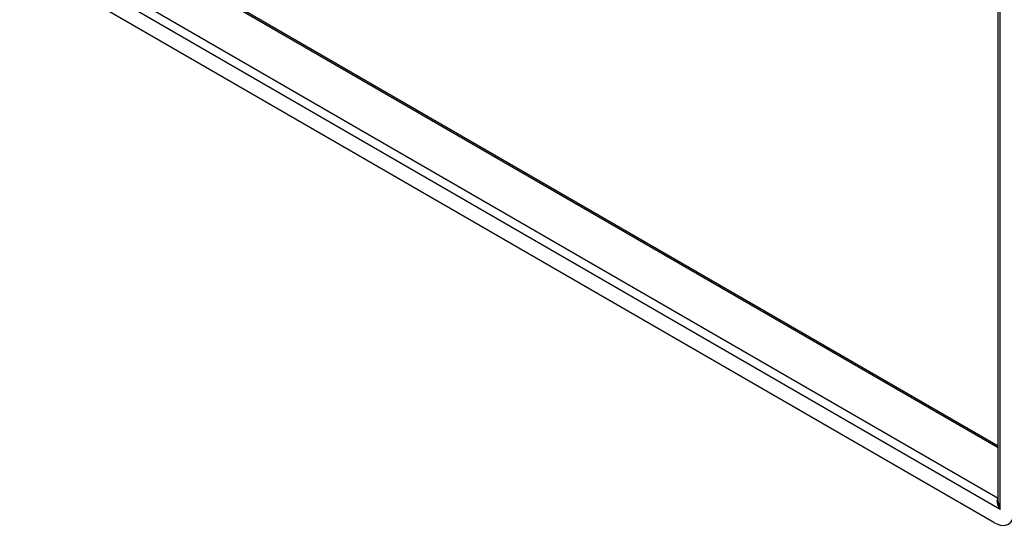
# Model space of a CAD drawing. Header units: inches. Extents: x 9 to 135, y 9 to 88.
# Tile 41 of 56: x 115 to 128, y 40 to 47. Entities that reach past the tile are written whole.
import ezdxf

# ---------------------------------------------------------------- set-up
doc = ezdxf.new("R2010")
doc.units = ezdxf.units.IN
doc.header["$MEASUREMENT"] = 0
doc.layers.add('Visible Edges(ANSI)', color=7, linetype='Continuous', lineweight=25)
doc.layers.add('Visible Tangent Edges(ANSI)', color=7, linetype='Continuous', lineweight=25)

msp = doc.modelspace()

# ---------------------------------------------------------------- linework, layer by layer
at = {"layer": 'Visible Edges(ANSI)'}
for p, q in [((127.99, 40.56), (127.99, 55.479)), ((115.715, 48.392), (127.99, 41.305)), ((127.933, 40.285), (115.06, 47.718))]:
    msp.add_line(p, q, dxfattribs=at)
msp.add_ellipse((127.933, 40.6), major_axis=(0.193, -0.334), ratio=0.57735, start_param=5.497787, end_param=7.068583, dxfattribs=at)
at = {"layer": 'Visible Tangent Edges(ANSI)'}
for p, q in [((128.015, 40.459), (128.015, 55.512)), ((127.99, 41.277), (115.697, 48.374)), ((128.015, 40.459), (114.979, 47.985)), ((115.12, 48.041), (127.99, 40.61))]:
    msp.add_line(p, q, dxfattribs=at)
for major_axis, start_param, end_param in [((-0.085, 0.113), 6.27321, 7.797332), ((-0.056, 0.13), 0.842048, 1.627446)]:
    msp.add_ellipse((128.074, 40.493), major_axis=major_axis, ratio=0.482311, start_param=start_param, end_param=end_param, dxfattribs=at)

doc.saveas('drawing.dxf')
